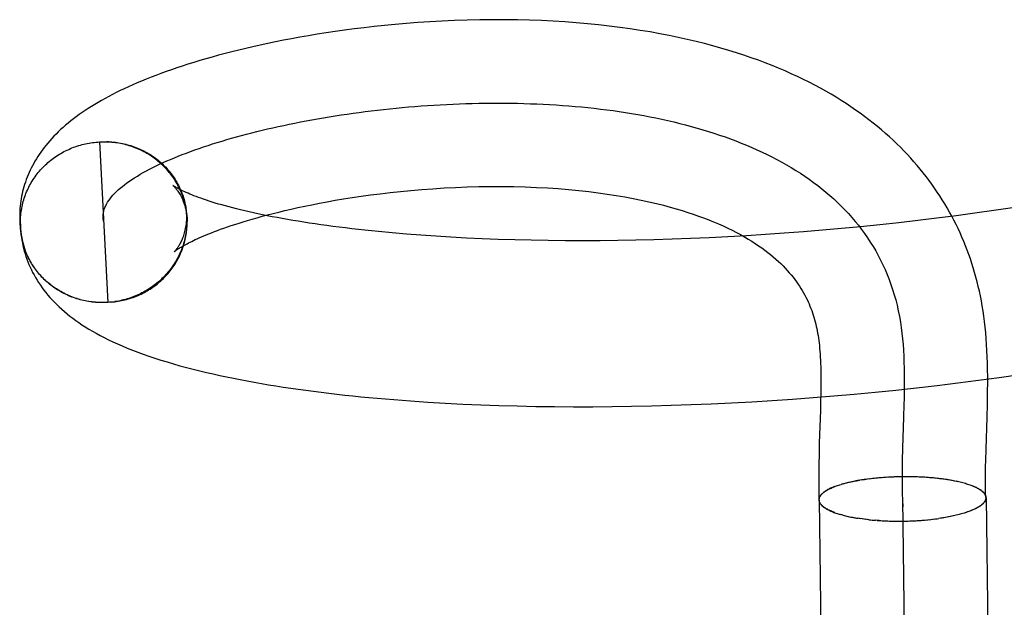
# Model space of a CAD drawing. Header units: inches. Extents: x 0 to 184, y 0 to 119.
# Tile 9 of 101: x 33.9932 to 34.1112, y 44.6076 to 44.6781. Entities that reach past the tile are written whole.
import ezdxf

# ---------------------------------------------------------------- set-up
doc = ezdxf.new("R2010")
doc.units = ezdxf.units.IN
doc.header["$LTSCALE"] = 10.121375
doc.header["$MEASUREMENT"] = 0
doc.linetypes.add('HIDDEN', pattern=[0.2, 0.1, -0.1])
doc.layers.add('DEFAULT_2', color=8, linetype='HIDDEN')

msp = doc.modelspace()

# ---------------------------------------------------------------- linework, layer by layer
at = {"layer": 'DEFAULT_2', "color": 8, "linetype": 'HIDDEN'}
for p, q in [((34.00256, 44.66342), (34.00298, 44.66344)), ((34.00277, 44.66343), (34.00319, 44.66345)), ((34.00277, 44.66343), (34.00377, 44.64418)), ((34.00298, 44.66344), (34.0034, 44.66345)), ((34.00319, 44.66344), (34.00361, 44.66345)), ((34.01294, 44.65634), (34.01299, 44.65613)), ((34.01306, 44.65575), (34.01298, 44.65619)), ((34.01302, 44.656), (34.0131, 44.65555)), ((33.99319, 44.65487), (33.9932, 44.65375)), ((34.01314, 44.65535), (34.01308, 44.65574)), ((34.01317, 44.65514), (34.01311, 44.65554)), ((34.0132, 44.65494), (34.01315, 44.65534)), ((34.01322, 44.65474), (34.01317, 44.65513)), ((34.01324, 44.65454), (34.0132, 44.65493)), ((34.10769, 44.65488), (34.10542, 44.65457)), ((34.10996, 44.6552), (34.10769, 44.65488)), ((34.11221, 44.65554), (34.10996, 44.6552)), ((33.99328, 44.65318), (33.99327, 44.65363)), ((34.01327, 44.65373), (34.01327, 44.65393)), ((34.09627, 44.65349), (34.09398, 44.65326)), ((34.09856, 44.65374), (34.09627, 44.65349)), ((34.10085, 44.654), (34.09856, 44.65374)), ((34.10314, 44.65428), (34.10085, 44.654)), ((34.10542, 44.65457), (34.10314, 44.65428)), ((34.03954, 44.65238), (34.03784, 44.65253)), ((34.04128, 44.65225), (34.03954, 44.65238)), ((34.08257, 44.65232), (34.08031, 44.65218)), ((34.08484, 44.65248), (34.08257, 44.65232)), ((34.08712, 44.65265), (34.08484, 44.65248)), ((34.0894, 44.65284), (34.08712, 44.65265)), ((34.09169, 44.65304), (34.0894, 44.65284)), ((34.09398, 44.65326), (34.09169, 44.65304)), ((33.9939, 44.65032), (33.99355, 44.65145)), ((34.04306, 44.65212), (34.04128, 44.65225)), ((34.04488, 44.65201), (34.04306, 44.65212)), ((34.04674, 44.65191), (34.04488, 44.65201)), ((34.04863, 44.65183), (34.04674, 44.65191)), ((34.05056, 44.65175), (34.04863, 44.65183)), ((34.05252, 44.65169), (34.05056, 44.65175)), ((34.05451, 44.65165), (34.05252, 44.65169)), ((34.05654, 44.65161), (34.05451, 44.65165)), ((34.05859, 44.65159), (34.05654, 44.65161)), ((34.06066, 44.65158), (34.05859, 44.65159)), ((34.06277, 44.65159), (34.06066, 44.65158)), ((34.06489, 44.65161), (34.06277, 44.65159)), ((34.06704, 44.65165), (34.06489, 44.65161)), ((34.06921, 44.6517), (34.06704, 44.65165)), ((34.0714, 44.65177), (34.06921, 44.6517)), ((34.07361, 44.65185), (34.0714, 44.65177)), ((34.07583, 44.65195), (34.07361, 44.65185)), ((34.07806, 44.65206), (34.07583, 44.65195)), ((34.08031, 44.65218), (34.07806, 44.65206)), ((34.00418, 44.64421), (34.00377, 44.64418)), ((34.00438, 44.64423), (34.00398, 44.6442)), ((34.00419, 44.64422), (34.00459, 44.64426)), ((34.10564, 44.63453), (34.10812, 44.63485)), ((34.10812, 44.63485), (34.1106, 44.63518)), ((34.1106, 44.63518), (34.11307, 44.63554)), ((34.09323, 44.63319), (34.09571, 44.63342)), ((34.09571, 44.63342), (34.09819, 44.63367)), ((34.09819, 44.63367), (34.10068, 44.63394)), ((34.10068, 44.63394), (34.10316, 44.63423)), ((34.10316, 44.63423), (34.10564, 44.63453)), ((34.04005, 44.63237), (34.04211, 44.63223)), ((34.04211, 44.63223), (34.04419, 44.63211)), ((34.0785, 44.63214), (34.08093, 44.63228)), ((34.08093, 44.63228), (34.08337, 44.63242)), ((34.08337, 44.63242), (34.08583, 44.63259)), ((34.08583, 44.63259), (34.08829, 44.63277)), ((34.08829, 44.63277), (34.09076, 44.63297)), ((34.08919, 44.63229), (34.08916, 44.63125)), ((34.08921, 44.63329), (34.08919, 44.63229)), ((34.09076, 44.63297), (34.09323, 44.63319)), ((34.04419, 44.63211), (34.04631, 44.632)), ((34.04631, 44.632), (34.04846, 44.63191)), ((34.04846, 44.63191), (34.05063, 44.63183)), ((34.05063, 44.63183), (34.05283, 44.63177)), ((34.05283, 44.63177), (34.05506, 44.63172)), ((34.05506, 44.63172), (34.05731, 44.63169)), ((34.05731, 44.63169), (34.05959, 44.63168)), ((34.05959, 44.63168), (34.06189, 44.63168)), ((34.06189, 44.63168), (34.06421, 44.6317)), ((34.06421, 44.6317), (34.06654, 44.63173)), ((34.06654, 44.63173), (34.0689, 44.63178)), ((34.0689, 44.63178), (34.07128, 44.63185)), ((34.07128, 44.63185), (34.07367, 44.63193)), ((34.07367, 44.63193), (34.07608, 44.63203)), ((34.07608, 44.63203), (34.0785, 44.63214)), ((34.08916, 44.63125), (34.08903, 44.6273)), ((34.09918, 44.63193), (34.09914, 44.63045)), ((34.10914, 44.63038), (34.10919, 44.63199)), ((34.09914, 44.63045), (34.09902, 44.62672)), ((34.10902, 44.62662), (34.10914, 44.63038)), ((34.08903, 44.6273), (34.089, 44.62605)), ((34.09902, 44.62672), (34.09898, 44.62524)), ((34.10898, 44.62521), (34.10902, 44.62662)), ((34.089, 44.62605), (34.08897, 44.62473)), ((34.09305, 44.62273), (34.09332, 44.62278)), ((34.09465, 44.623), (34.09339, 44.6228)), ((34.09465, 44.623), (34.09483, 44.62303)), ((34.09483, 44.62303), (34.09504, 44.62306)), ((34.09502, 44.62305), (34.09524, 44.62308)), ((34.09521, 44.62308), (34.09544, 44.6231)), ((34.0954, 44.6231), (34.09565, 44.62313)), ((34.09559, 44.62312), (34.09585, 44.62315)), ((34.09579, 44.62314), (34.09606, 44.62317)), ((34.09598, 44.62316), (34.09627, 44.62319)), ((34.09618, 44.62318), (34.09648, 44.6232)), ((34.09638, 44.6232), (34.09669, 44.62322)), ((34.09657, 44.62321), (34.0969, 44.62324)), ((34.09677, 44.62323), (34.09698, 44.62324)), ((34.0969, 44.62324), (34.09718, 44.62326)), ((34.09711, 44.62325), (34.09738, 44.62327)), ((34.09733, 44.62326), (34.09758, 44.62328)), ((34.09776, 44.62329), (34.09797, 44.62329)), ((34.09861, 44.62332), (34.09884, 44.62332)), ((34.09881, 44.62332), (34.09906, 44.62332)), ((34.09902, 44.62332), (34.09928, 44.62332)), ((34.09924, 44.62333), (34.09949, 44.62332)), ((34.09947, 44.62333), (34.09971, 44.62332)), ((34.101, 44.62329), (34.10124, 44.62328)), ((34.10121, 44.62328), (34.10146, 44.62327)), ((34.10142, 44.62327), (34.10168, 44.62326)), ((34.10163, 44.62326), (34.10189, 44.62325)), ((34.10184, 44.62324), (34.10211, 44.62323)), ((34.10205, 44.62323), (34.10232, 44.62321)), ((34.10226, 44.62321), (34.10253, 44.62319)), ((34.10246, 44.6232), (34.10274, 44.62318)), ((34.10266, 44.62318), (34.10295, 44.62316)), ((34.10286, 44.62316), (34.10315, 44.62313)), ((34.10306, 44.62314), (34.10336, 44.62311)), ((34.10326, 44.62311), (34.10356, 44.62309)), ((34.10346, 44.62309), (34.10375, 44.62306)), ((34.10365, 44.62307), (34.10395, 44.62303)), ((34.10384, 44.62304), (34.10415, 44.62301)), ((34.10403, 44.62302), (34.10434, 44.62298)), ((34.10422, 44.62299), (34.10452, 44.62295)), ((34.1044, 44.62296), (34.10458, 44.62293)), ((34.10452, 44.62295), (34.10476, 44.6229)), ((34.10471, 44.62291), (34.10494, 44.62287)), ((34.10489, 44.62288), (34.10511, 44.62283)), ((34.10507, 44.62285), (34.10528, 44.6228)), ((34.10525, 44.62281), (34.10545, 44.62276)), ((34.10542, 44.62278), (34.10561, 44.62273)), ((34.09181, 44.62242), (34.09164, 44.62237)), ((34.09193, 44.62245), (34.09178, 44.62241)), ((34.09181, 44.62242), (34.09196, 44.62246)), ((34.09193, 44.62245), (34.09212, 44.6225)), ((34.09208, 44.6225), (34.09228, 44.62255)), ((34.09223, 44.62254), (34.09245, 44.62259)), ((34.09239, 44.62258), (34.09261, 44.62263)), ((34.09255, 44.62262), (34.09279, 44.62267)), ((34.09271, 44.62265), (34.09296, 44.62271)), ((34.09288, 44.62269), (34.09314, 44.62274)), ((34.10667, 44.62245), (34.10681, 44.62241)), ((34.10681, 44.62241), (34.10697, 44.62236)), ((34.10694, 44.62236), (34.10711, 44.62232)), ((34.10707, 44.62232), (34.10724, 44.62227)), ((34.1072, 44.62227), (34.10736, 44.62222)), ((34.10732, 44.62222), (34.10748, 44.62217)), ((34.10744, 44.62218), (34.1076, 44.62212)), ((34.08932, 44.62121), (34.08941, 44.62127)), ((34.08938, 44.62127), (34.08947, 44.62133)), ((34.09902, 44.62065), (34.10108, 44.45788)), ((34.10737, 44.61927), (34.1072, 44.61921)), ((34.10749, 44.61932), (34.10732, 44.61926)), ((34.1076, 44.61937), (34.10744, 44.61931)), ((34.10772, 44.61943), (34.10756, 44.61936)), ((34.09174, 44.61872), (34.09159, 44.61877)), ((34.09189, 44.61868), (34.09171, 44.61872)), ((34.09186, 44.61868), (34.09205, 44.61864)), ((34.09201, 44.61864), (34.09221, 44.6186)), ((34.09216, 44.6186), (34.09237, 44.61857)), ((34.09232, 44.61857), (34.09254, 44.61853)), ((34.09247, 44.61853), (34.0927, 44.61849)), ((34.09264, 44.6185), (34.09288, 44.61846)), ((34.0928, 44.61846), (34.09305, 44.61843)), ((34.09297, 44.61843), (34.09323, 44.61839)), ((34.09314, 44.6184), (34.09341, 44.61836)), ((34.09331, 44.61837), (34.0936, 44.61833)), ((34.09349, 44.61834), (34.09366, 44.61831)), ((34.09384, 44.61828), (34.0936, 44.61833)), ((34.09403, 44.61826), (34.09378, 44.6183)), ((34.09421, 44.61823), (34.09397, 44.61827)), ((34.0944, 44.61821), (34.09416, 44.61825)), ((34.09459, 44.61818), (34.09436, 44.61822)), ((34.09478, 44.61816), (34.09455, 44.6182)), ((34.09497, 44.61814), (34.09475, 44.61817)), ((34.10076, 44.61803), (34.10105, 44.61805)), ((34.10097, 44.61804), (34.10125, 44.61806)), ((34.10117, 44.61805), (34.10145, 44.61808)), ((34.10138, 44.61807), (34.10164, 44.61809)), ((34.10158, 44.61808), (34.10184, 44.61811)), ((34.10179, 44.6181), (34.10203, 44.61813)), ((34.10199, 44.61812), (34.10223, 44.61815)), ((34.10219, 44.61814), (34.10242, 44.61817)), ((34.10239, 44.61816), (34.10261, 44.61819)), ((34.1028, 44.61821), (34.10259, 44.61818)), ((34.10459, 44.61849), (34.10336, 44.61828)), ((34.10494, 44.61856), (34.10472, 44.61851)), ((34.10511, 44.6186), (34.1049, 44.61855)), ((34.10528, 44.61863), (34.10508, 44.61859)), ((34.10545, 44.61867), (34.10526, 44.61863)), ((34.10562, 44.61871), (34.10543, 44.61867)), ((34.10711, 44.61917), (34.10694, 44.61911)), ((34.10724, 44.61922), (34.10707, 44.61916)), ((34.09636, 44.61803), (34.09662, 44.61802)), ((34.09657, 44.61801), (34.09683, 44.61801)), ((34.09677, 44.618), (34.09705, 44.618)), ((34.09698, 44.61799), (34.09726, 44.61799)), ((34.09719, 44.61799), (34.09748, 44.61798)), ((34.09739, 44.61798), (34.0977, 44.61797)), ((34.0976, 44.61797), (34.09792, 44.61797)), ((34.09781, 44.61797), (34.09814, 44.61797)), ((34.09802, 44.61796), (34.09836, 44.61796)), ((34.09823, 44.61796), (34.09858, 44.61796)), ((34.09844, 44.61796), (34.0988, 44.61796)), ((34.09866, 44.61796), (34.09902, 44.61797)), ((34.09887, 44.61796), (34.09922, 44.61797)), ((34.09908, 44.61796), (34.09943, 44.61797)), ((34.09929, 44.61797), (34.09963, 44.61798)), ((34.0995, 44.61797), (34.09983, 44.61799)), ((34.09971, 44.61798), (34.10004, 44.61799)), ((34.09992, 44.61799), (34.10024, 44.618)), ((34.10013, 44.61799), (34.10044, 44.61801)), ((34.10034, 44.618), (34.10065, 44.61802)), ((34.10055, 44.61801), (34.10085, 44.61803))]:
    msp.add_line(p, q, dxfattribs=at)
for points in [[(34.10919, 44.63199), (34.1092, 44.63281), (34.10921, 44.63364), (34.10922, 44.63447), (34.10922, 44.63529), (34.10921, 44.6361), (34.10919, 44.63689), (34.10917, 44.63766), (34.10913, 44.63841), (34.10909, 44.63915), (34.10904, 44.63986), (34.10898, 44.64055), (34.10891, 44.64123), (34.10884, 44.64189), (34.10876, 44.64253), (34.10866, 44.64316), (34.10856, 44.64377), (34.10846, 44.64438), (34.10834, 44.64496), (34.10822, 44.64554), (34.10809, 44.64611), (34.10795, 44.64667), (34.10781, 44.64723), (34.10765, 44.64778), (34.10749, 44.64832), (34.10732, 44.64887), (34.10714, 44.6494), (34.10695, 44.64994), (34.10676, 44.65047), (34.10655, 44.65099), (34.10634, 44.65151), (34.10612, 44.65203), (34.1059, 44.65254), (34.10566, 44.65305), (34.10542, 44.65355), (34.10516, 44.65405), (34.10491, 44.65454), (34.10464, 44.65503), (34.10436, 44.65552), (34.10408, 44.656), (34.10378, 44.65648), (34.10348, 44.65695), (34.10317, 44.65742), (34.10285, 44.65789), (34.10253, 44.65836), (34.10219, 44.65882), (34.10185, 44.65927), (34.10149, 44.65972), (34.10113, 44.66017), (34.10076, 44.66062), (34.10038, 44.66106), (34.09999, 44.66149), (34.09959, 44.66193), (34.09917, 44.66236), (34.09875, 44.66279), (34.09832, 44.66321), (34.09788, 44.66363), (34.09743, 44.66405), (34.09696, 44.66446), (34.09649, 44.66487), (34.096, 44.66528), (34.0955, 44.66568), (34.09499, 44.66608), (34.09447, 44.66648), (34.09394, 44.66687), (34.09339, 44.66726), (34.09283, 44.66764), (34.09226, 44.66803), (34.09167, 44.6684), (34.09107, 44.66878), (34.09045, 44.66914), (34.08982, 44.66951), (34.08917, 44.66987), (34.08851, 44.67023), (34.08783, 44.67058), (34.08713, 44.67093), (34.08641, 44.67127), (34.08568, 44.67161), (34.08493, 44.67194), (34.08416, 44.67227), (34.08337, 44.6726), (34.08256, 44.67291), (34.08173, 44.67322), (34.08088, 44.67353), (34.08, 44.67383), (34.07911, 44.67412), (34.07819, 44.67441), (34.07724, 44.67469), (34.07627, 44.67496), (34.07528, 44.67522), (34.07426, 44.67548), (34.07321, 44.67573), (34.07213, 44.67596), (34.07104, 44.67619), (34.06991, 44.67641), (34.06876, 44.67662), (34.06757, 44.67681), (34.06636, 44.67699), (34.06513, 44.67717), (34.06386, 44.67733), (34.06257, 44.67747), (34.06125, 44.6776), (34.0599, 44.67772), (34.05854, 44.67782), (34.05715, 44.67791), (34.05574, 44.67798), (34.05431, 44.67803), (34.05285, 44.67807), (34.05137, 44.67809), (34.04987, 44.67809), (34.04834, 44.67807), (34.04681, 44.67804), (34.04529, 44.67799), (34.0438, 44.67792), (34.04233, 44.67784), (34.04091, 44.67775), (34.03953, 44.67764), (34.03821, 44.67753), (34.03692, 44.6774), (34.03568, 44.67727), (34.03447, 44.67713), (34.03329, 44.67699), (34.03214, 44.67684), (34.03101, 44.67668), (34.02991, 44.67651), (34.02884, 44.67634), (34.02779, 44.67617), (34.02677, 44.67599), (34.02578, 44.67581), (34.0248, 44.67562), (34.02385, 44.67544), (34.02293, 44.67524), (34.02202, 44.67505), (34.02114, 44.67485), (34.02028, 44.67465), (34.01944, 44.67445), (34.01862, 44.67424), (34.01782, 44.67404), (34.01703, 44.67383), (34.01626, 44.67361), (34.01551, 44.6734), (34.01478, 44.67319), (34.01406, 44.67297), (34.01336, 44.67275), (34.01268, 44.67253), (34.01202, 44.67231), (34.01137, 44.67209), (34.01073, 44.67186), (34.01012, 44.67164), (34.00951, 44.67141), (34.00893, 44.67119), (34.00836, 44.67096), (34.0078, 44.67073), (34.00726, 44.6705), (34.00673, 44.67027), (34.00622, 44.67004), (34.00572, 44.66981), (34.00524, 44.66958), (34.00477, 44.66935), (34.00431, 44.66912), (34.00386, 44.66888), (34.00343, 44.66865), (34.00301, 44.66842), (34.00259, 44.66818), (34.00219, 44.66794), (34.0018, 44.6677), (34.00141, 44.66746), (34.00104, 44.66721), (34.00067, 44.66696), (34.00032, 44.66671), (33.99997, 44.66646), (33.99964, 44.66621), (33.99931, 44.66595), (33.99899, 44.66569), (33.99868, 44.66543), (33.99838, 44.66517), (33.99809, 44.66491), (33.99781, 44.66464), (33.99754, 44.66437), (33.99728, 44.66411), (33.99703, 44.66384), (33.99679, 44.66357), (33.99656, 44.6633), (33.99633, 44.66302), (33.99612, 44.66275), (33.99592, 44.66248), (33.99572, 44.66221), (33.99553, 44.66194), (33.99536, 44.66167), (33.99519, 44.6614), (33.99502, 44.66113), (33.99487, 44.66085), (33.99472, 44.66058), (33.99458, 44.6603), (33.99444, 44.66003), (33.99432, 44.65975), (33.9942, 44.65947), (33.99408, 44.65919), (33.99398, 44.65891), (33.99388, 44.65862)], [(34.00327, 44.65381), (34.00322, 44.654), (34.0032, 44.65419), (34.00318, 44.65438), (34.00318, 44.65457), (34.0032, 44.65476), (34.00323, 44.65495), (34.00327, 44.65515), (34.00333, 44.65536), (34.0034, 44.65557), (34.0035, 44.65578), (34.00361, 44.65599), (34.00373, 44.6562), (34.00387, 44.65641), (34.00402, 44.65662), (34.00419, 44.65683), (34.00437, 44.65704), (34.00457, 44.65726), (34.00478, 44.65747), (34.00501, 44.65768), (34.00524, 44.65789), (34.0055, 44.6581), (34.00576, 44.6583), (34.00605, 44.65851), (34.00634, 44.65872), (34.00664, 44.65893), (34.00696, 44.65913), (34.0073, 44.65934), (34.00764, 44.65955), (34.008, 44.65975), (34.00837, 44.65995), (34.00875, 44.66015), (34.00914, 44.66036), (34.00954, 44.66056), (34.00996, 44.66075), (34.01038, 44.66095), (34.01082, 44.66115), (34.01127, 44.66134), (34.01173, 44.66153), (34.0122, 44.66173), (34.01268, 44.66192), (34.01317, 44.6621), (34.01367, 44.66229), (34.01418, 44.66247), (34.0147, 44.66266), (34.01523, 44.66284), (34.01577, 44.66302), (34.01631, 44.66319), (34.01687, 44.66337), (34.01744, 44.66354), (34.01801, 44.66371), (34.01859, 44.66388), (34.01918, 44.66405), (34.01978, 44.66421), (34.02038, 44.66437), (34.021, 44.66453), (34.02162, 44.66469), (34.02225, 44.66484), (34.02288, 44.66499), (34.02353, 44.66514), (34.02417, 44.66528), (34.02483, 44.66542), (34.02549, 44.66556), (34.02616, 44.6657), (34.02683, 44.66583), (34.02751, 44.66596), (34.0282, 44.66609), (34.02889, 44.66621), (34.02959, 44.66633), (34.03029, 44.66645), (34.031, 44.66656), (34.03171, 44.66667), (34.03243, 44.66678), (34.03315, 44.66688), (34.03387, 44.66698), (34.0346, 44.66707), (34.03533, 44.66717), (34.03607, 44.66725), (34.03681, 44.66734), (34.03755, 44.66742), (34.0383, 44.66749), (34.03905, 44.66756), (34.0398, 44.66763), (34.04056, 44.66769), (34.04132, 44.66775), (34.04208, 44.6678), (34.04284, 44.66785), (34.0436, 44.6679), (34.04437, 44.66794), (34.04513, 44.66797), (34.0459, 44.66801), (34.04667, 44.66803), (34.04744, 44.66805), (34.04822, 44.66807), (34.04899, 44.66808), (34.04976, 44.66809), (34.05053, 44.66809), (34.05131, 44.66809), (34.05208, 44.66808), (34.05285, 44.66807), (34.05363, 44.66805), (34.0544, 44.66802), (34.05517, 44.66799), (34.05594, 44.66796), (34.05671, 44.66792), (34.05748, 44.66787), (34.05825, 44.66782), (34.05901, 44.66776), (34.05977, 44.66769), (34.06054, 44.66763), (34.06129, 44.66755), (34.06205, 44.66747), (34.06281, 44.66738), (34.06356, 44.66729), (34.06431, 44.66719), (34.06505, 44.66708), (34.06579, 44.66697), (34.06653, 44.66685), (34.06727, 44.66672), (34.068, 44.66659), (34.06873, 44.66645), (34.06945, 44.66631), (34.07017, 44.66616), (34.07088, 44.666), (34.07159, 44.66583), (34.0723, 44.66566), (34.073, 44.66548), (34.07369, 44.6653), (34.07438, 44.6651), (34.07506, 44.6649), (34.07574, 44.6647), (34.07641, 44.66448), (34.07708, 44.66426), (34.07774, 44.66403), (34.07839, 44.6638), (34.07904, 44.66355), (34.07968, 44.6633), (34.08031, 44.66304), (34.08094, 44.66277), (34.08155, 44.6625), (34.08217, 44.66222), (34.08277, 44.66193), (34.08336, 44.66163), (34.08395, 44.66132), (34.08453, 44.66101), (34.0851, 44.66069), (34.08566, 44.66036), (34.08621, 44.66002), (34.08676, 44.65967), (34.08729, 44.65932), (34.08782, 44.65895), (34.08833, 44.65858), (34.08884, 44.6582), (34.08934, 44.65781), (34.08982, 44.65742), (34.0903, 44.65701), (34.09076, 44.65659), (34.09122, 44.65617), (34.09166, 44.65574), (34.0921, 44.65529), (34.09252, 44.65484), (34.09293, 44.65438), (34.09333, 44.65391), (34.09372, 44.65344), (34.09409, 44.65295), (34.09446, 44.65245), (34.09481, 44.65195), (34.09515, 44.65143), (34.09547, 44.6509), (34.09579, 44.65037), (34.09609, 44.64982), (34.09638, 44.64927), (34.09665, 44.64871), (34.09691, 44.64813), (34.09716, 44.64755), (34.0974, 44.64695), (34.09762, 44.64635), (34.09782, 44.64574), (34.09801, 44.64511), (34.09819, 44.64448), (34.09835, 44.64384), (34.0985, 44.64318), (34.09863, 44.64252), (34.09875, 44.64184)], [(33.99327, 44.65364), (33.99327, 44.65383), (33.99327, 44.65404), (33.99328, 44.65425), (33.99329, 44.65445), (33.99331, 44.65466), (33.99333, 44.65486), (33.99336, 44.65507), (33.99339, 44.65527), (33.99343, 44.65547), (33.99347, 44.65568), (33.99351, 44.65588), (33.99356, 44.65608), (33.99361, 44.65628), (33.99367, 44.65648), (33.99373, 44.65667), (33.9938, 44.65687), (33.99387, 44.65707), (33.99394, 44.65726), (33.99402, 44.65745), (33.99411, 44.65764), (33.99419, 44.65783), (33.99429, 44.65801), (33.99438, 44.6582), (33.99448, 44.65838), (33.99458, 44.65856), (33.99469, 44.65874), (33.9948, 44.65891), (33.99492, 44.65909), (33.99504, 44.65926), (33.99516, 44.65943), (33.99529, 44.65959), (33.99542, 44.65976), (33.99555, 44.65992), (33.99569, 44.66007), (33.99583, 44.66023), (33.99597, 44.66038), (33.99612, 44.66053), (33.99627, 44.66068), (33.99643, 44.66082), (33.99658, 44.66096), (33.99674, 44.6611), (33.99691, 44.66123), (33.99707, 44.66136), (33.99724, 44.66148), (33.99741, 44.66161), (33.99759, 44.66173), (33.99776, 44.66184), (33.99794, 44.66195), (33.99812, 44.66206), (33.99831, 44.66217), (33.99849, 44.66227), (33.99868, 44.66236), (33.99887, 44.66246), (33.99906, 44.66254), (33.99926, 44.66263), (33.99945, 44.66271), (33.99965, 44.66279), (33.99985, 44.66286), (34.00005, 44.66293), (34.00026, 44.66299), (34.00046, 44.66305), (34.00067, 44.66311), (34.00087, 44.66316), (34.00108, 44.66321), (34.00129, 44.66325), (34.0015, 44.66329), (34.00171, 44.66332), (34.00192, 44.66335), (34.00213, 44.66338), (34.00234, 44.6634), (34.00256, 44.66342)], [(34.0034, 44.66344), (34.00382, 44.66345), (34.00403, 44.66344), (34.00424, 44.66342), (34.00445, 44.6634), (34.00466, 44.66338), (34.00487, 44.66335), (34.00508, 44.66332), (34.00529, 44.66329), (34.00549, 44.66325), (34.0057, 44.6632), (34.0059, 44.66316), (34.00611, 44.6631), (34.00631, 44.66305), (34.00651, 44.66299), (34.00671, 44.66292), (34.0069, 44.66285), (34.0071, 44.66278), (34.00729, 44.6627), (34.00749, 44.66262), (34.00768, 44.66254), (34.00786, 44.66245), (34.00805, 44.66236), (34.00823, 44.66226), (34.00842, 44.66216), (34.0086, 44.66206), (34.00877, 44.66195), (34.00895, 44.66184), (34.00912, 44.66172), (34.00929, 44.66161), (34.00946, 44.66148), (34.00962, 44.66136), (34.00978, 44.66123), (34.00994, 44.6611), (34.0101, 44.66096), (34.01025, 44.66083), (34.0104, 44.66068), (34.01054, 44.66054), (34.01069, 44.66039), (34.01083, 44.66024), (34.01096, 44.66009), (34.01109, 44.65993), (34.01122, 44.65977), (34.01135, 44.65961), (34.01147, 44.65945), (34.01159, 44.65928), (34.0117, 44.65911), (34.01181, 44.65894), (34.01192, 44.65876), (34.01202, 44.65859), (34.01212, 44.65841), (34.01222, 44.65823), (34.01231, 44.65805), (34.0124, 44.65786), (34.01248, 44.65768), (34.01256, 44.65749), (34.01263, 44.6573), (34.0127, 44.65711), (34.01277, 44.65692), (34.01283, 44.65672), (34.01289, 44.65653), (34.01294, 44.65634)], [(34.01302, 44.65595), (34.01297, 44.65614), (34.01292, 44.65634), (34.01286, 44.65654), (34.0128, 44.65673), (34.01273, 44.65693), (34.01266, 44.65712), (34.01258, 44.65731), (34.0125, 44.6575), (34.01242, 44.65769), (34.01233, 44.65787), (34.01224, 44.65806), (34.01215, 44.65824), (34.01205, 44.65842), (34.01194, 44.6586), (34.01184, 44.65877), (34.01173, 44.65895), (34.01161, 44.65912), (34.01149, 44.65929), (34.01137, 44.65945), (34.01125, 44.65962), (34.01112, 44.65978), (34.01098, 44.65994), (34.01085, 44.66009), (34.01071, 44.66024), (34.01056, 44.6604), (34.01042, 44.66054), (34.01027, 44.66069), (34.01012, 44.66083), (34.00996, 44.66097), (34.0098, 44.6611), (34.00964, 44.66123), (34.00948, 44.66136), (34.00931, 44.66149), (34.00914, 44.66161), (34.00897, 44.66172), (34.00879, 44.66184), (34.00861, 44.66195), (34.00843, 44.66206), (34.00825, 44.66216), (34.00807, 44.66226), (34.00788, 44.66236), (34.00769, 44.66245), (34.0075, 44.66254), (34.00731, 44.66262), (34.00711, 44.6627), (34.00692, 44.66278), (34.00672, 44.66285), (34.00652, 44.66292), (34.00632, 44.66298), (34.00612, 44.66304), (34.00591, 44.6631), (34.00571, 44.66315), (34.0055, 44.6632), (34.00529, 44.66324), (34.00509, 44.66328), (34.00488, 44.66332), (34.00467, 44.66335), (34.00446, 44.66337), (34.00425, 44.6634), (34.00404, 44.66341), (34.00383, 44.66343), (34.00362, 44.66344)], [(33.99388, 44.65862), (33.99378, 44.65834), (33.9937, 44.65806), (33.99362, 44.65777), (33.99354, 44.65748), (33.99348, 44.6572), (33.99342, 44.65691), (33.99336, 44.65662), (33.99332, 44.65633), (33.99328, 44.65604), (33.99325, 44.65574), (33.99322, 44.65545), (33.9932, 44.65516), (33.99319, 44.65487)], [(34.01159, 44.65819), (34.01157, 44.6582), (34.01156, 44.65821), (34.01157, 44.6582), (34.01158, 44.65819), (34.0116, 44.65817), (34.01163, 44.65815), (34.01166, 44.65812), (34.0117, 44.65808), (34.01174, 44.65803), (34.01179, 44.65798), (34.01185, 44.65792), (34.0119, 44.65786), (34.01196, 44.65778), (34.01203, 44.6577), (34.01209, 44.65761), (34.01216, 44.65751), (34.01224, 44.6574), (34.01231, 44.65729), (34.01238, 44.65716), (34.01246, 44.65703), (34.01254, 44.65688), (34.01261, 44.65673), (34.01269, 44.65656), (34.01276, 44.65639), (34.01284, 44.6562), (34.01291, 44.65601), (34.01297, 44.6558), (34.01303, 44.65559), (34.01309, 44.65536), (34.01314, 44.65513), (34.01318, 44.65488), (34.01322, 44.65463), (34.01324, 44.65438)], [(34.03784, 44.65253), (34.03618, 44.65268), (34.03537, 44.65276), (34.03457, 44.65285), (34.03378, 44.65293), (34.033, 44.65302), (34.03224, 44.65312), (34.03149, 44.65321), (34.03074, 44.6533), (34.03002, 44.6534), (34.0293, 44.6535), (34.0286, 44.6536), (34.0279, 44.65371), (34.02723, 44.65381), (34.02656, 44.65392), (34.02591, 44.65403), (34.02527, 44.65414), (34.02465, 44.65425), (34.02404, 44.65436), (34.02344, 44.65447), (34.02286, 44.65459), (34.02229, 44.6547), (34.02174, 44.65482), (34.0212, 44.65494), (34.02068, 44.65505), (34.02017, 44.65517), (34.01967, 44.65529), (34.01919, 44.65541), (34.01873, 44.65553), (34.01828, 44.65564), (34.01785, 44.65576), (34.01743, 44.65588), (34.01702, 44.65599), (34.01663, 44.65611), (34.01626, 44.65622), (34.0159, 44.65634), (34.01556, 44.65645), (34.01523, 44.65656), (34.01492, 44.65667), (34.01462, 44.65677), (34.01434, 44.65688), (34.01408, 44.65698), (34.01382, 44.65708), (34.01359, 44.65717), (34.01337, 44.65727), (34.01316, 44.65736), (34.01297, 44.65744), (34.01279, 44.65753), (34.01262, 44.65761), (34.01247, 44.65768), (34.01233, 44.65775), (34.01221, 44.65782), (34.01209, 44.65788), (34.01199, 44.65794), (34.0119, 44.65799), (34.01182, 44.65803), (34.01176, 44.65808), (34.0117, 44.65811), (34.01166, 44.65814), (34.01162, 44.65817), (34.01159, 44.65819), (34.01159, 44.65819)], [(34.01171, 44.65026), (34.01171, 44.65026), (34.01171, 44.65026), (34.01172, 44.65027), (34.01174, 44.65028), (34.01176, 44.6503), (34.01178, 44.65032), (34.01181, 44.65034), (34.01185, 44.65037), (34.01189, 44.6504), (34.01195, 44.65044), (34.01201, 44.65048), (34.01207, 44.65053), (34.01215, 44.65058), (34.01224, 44.65064), (34.01233, 44.6507), (34.01243, 44.65076), (34.01255, 44.65083), (34.01267, 44.6509), (34.0128, 44.65098), (34.01295, 44.65106), (34.0131, 44.65114), (34.01326, 44.65123), (34.01344, 44.65132), (34.01362, 44.65142), (34.01382, 44.65151), (34.01403, 44.65161), (34.01424, 44.65172), (34.01448, 44.65183), (34.01472, 44.65194), (34.01498, 44.65205), (34.01526, 44.65217), (34.01555, 44.65229), (34.01585, 44.65242), (34.01618, 44.65255), (34.01652, 44.65268), (34.01688, 44.65282), (34.01726, 44.65296), (34.01766, 44.6531), (34.01809, 44.65325), (34.01853, 44.6534), (34.01899, 44.65355), (34.01948, 44.65371), (34.01998, 44.65386), (34.02051, 44.65402), (34.02107, 44.65419), (34.02165, 44.65435), (34.02226, 44.65452), (34.02289, 44.65469), (34.02356, 44.65486), (34.02425, 44.65503), (34.02497, 44.65521), (34.02573, 44.65538), (34.02652, 44.65556), (34.02735, 44.65573), (34.02821, 44.65591), (34.02911, 44.65609), (34.03004, 44.65626), (34.03101, 44.65643), (34.03201, 44.6566), (34.03305, 44.65676), (34.03412, 44.65692), (34.03524, 44.65707), (34.03639, 44.65722), (34.03759, 44.65736), (34.03882, 44.65749), (34.04008, 44.65761), (34.04138, 44.65773), (34.04271, 44.65782), (34.04407, 44.65791), (34.04544, 44.65798), (34.04684, 44.65803), (34.04824, 44.65807), (34.04964, 44.65809), (34.05104, 44.65809), (34.05242, 44.65807), (34.05378, 44.65804), (34.05512, 44.65798), (34.05644, 44.65791), (34.05773, 44.65783), (34.05899, 44.65773), (34.06021, 44.65761), (34.06139, 44.65748), (34.06253, 44.65734), (34.06362, 44.65718), (34.06469, 44.65702), (34.06572, 44.65684), (34.06672, 44.65666), (34.06769, 44.65646), (34.06862, 44.65626), (34.06951, 44.65605), (34.07035, 44.65584), (34.07114, 44.65563), (34.07188, 44.65542), (34.07259, 44.6552), (34.07327, 44.65499), (34.07393, 44.65477), (34.07456, 44.65455), (34.07517, 44.65432), (34.07578, 44.65409), (34.07637, 44.65385), (34.07694, 44.65361), (34.07751, 44.65336), (34.07805, 44.6531), (34.07858, 44.65284), (34.07909, 44.65258), (34.07958, 44.65232), (34.08005, 44.65206), (34.0805, 44.65179), (34.08094, 44.65153), (34.08135, 44.65126), (34.08175, 44.65099), (34.08213, 44.65072), (34.0825, 44.65046), (34.08285, 44.65019), (34.08319, 44.64992), (34.08352, 44.64965), (34.08383, 44.64938), (34.08413, 44.64911), (34.08441, 44.64884), (34.08469, 44.64857), (34.08495, 44.6483), (34.0852, 44.64802), (34.08544, 44.64775), (34.08567, 44.64748), (34.08589, 44.64721), (34.0861, 44.64694), (34.0863, 44.64667), (34.08648, 44.6464), (34.08666, 44.64613), (34.08683, 44.64587), (34.08699, 44.6456), (34.08715, 44.64533), (34.08729, 44.64507), (34.08743, 44.6448), (34.08756, 44.64454), (34.08769, 44.64427), (34.0878, 44.64401), (34.08791, 44.64374), (34.08802, 44.64348), (34.08812, 44.64322), (34.08821, 44.64295), (34.0883, 44.64268), (34.08838, 44.64241), (34.08846, 44.64213), (34.08854, 44.64186), (34.08861, 44.64159), (34.08867, 44.64132), (34.08873, 44.64105), (34.08878, 44.64078), (34.08883, 44.6405), (34.08888, 44.64022), (34.08892, 44.63994), (34.08896, 44.63964), (34.089, 44.63934), (34.08904, 44.63902), (34.08907, 44.63869), (34.0891, 44.63835), (34.08912, 44.638), (34.08915, 44.63764), (34.08917, 44.63726), (34.08918, 44.63687), (34.0892, 44.63646), (34.08921, 44.63604), (34.08921, 44.63561), (34.08922, 44.63517), (34.08922, 44.63472), (34.08922, 44.63425), (34.08922, 44.63378), (34.08921, 44.63329)], [(34.01306, 44.65582), (34.01309, 44.65563), (34.01312, 44.65544), (34.01314, 44.65525), (34.01316, 44.65506), (34.01317, 44.6549)], [(34.01317, 44.6549), (34.01318, 44.6547), (34.01318, 44.65448), (34.01318, 44.65427), (34.01317, 44.65405), (34.01315, 44.65384), (34.01313, 44.65363), (34.01311, 44.65343), (34.01308, 44.65324), (34.01304, 44.65305), (34.013, 44.65287), (34.01296, 44.65269), (34.01292, 44.65252), (34.01287, 44.65236), (34.01282, 44.6522), (34.01277, 44.65206), (34.01271, 44.65191), (34.01266, 44.65178), (34.01261, 44.65165), (34.01255, 44.65153), (34.0125, 44.65142), (34.01244, 44.65131), (34.01239, 44.65121), (34.01234, 44.65112), (34.01229, 44.65103), (34.01224, 44.65094), (34.01219, 44.65087), (34.01214, 44.65079), (34.01209, 44.65072), (34.01205, 44.65066), (34.012, 44.6506), (34.01196, 44.65055), (34.01193, 44.6505), (34.01189, 44.65046), (34.01186, 44.65042), (34.01183, 44.65038), (34.0118, 44.65035), (34.01178, 44.65032), (34.01176, 44.6503), (34.01174, 44.65028), (34.01173, 44.65027), (34.01172, 44.65026), (34.01171, 44.65026)], [(34.01321, 44.65473), (34.01326, 44.65412), (34.01327, 44.65388)], [(33.9932, 44.65375), (33.99322, 44.65353), (33.99324, 44.65328), (33.99327, 44.65302), (33.9933, 44.65276), (33.99334, 44.6525), (33.99338, 44.65225), (33.99343, 44.65199), (33.9935, 44.65165)], [(33.99327, 44.65362), (33.99328, 44.65334), (33.99329, 44.653), (33.99332, 44.65267), (33.99335, 44.65233), (33.99339, 44.652), (33.99344, 44.65167), (33.99351, 44.65133), (33.99357, 44.651), (33.99365, 44.65067), (33.99374, 44.65035), (33.99383, 44.65002), (33.99394, 44.6497), (33.99405, 44.64937), (33.99417, 44.64905), (33.9943, 44.64873), (33.99444, 44.64842), (33.99459, 44.6481), (33.99474, 44.64779), (33.99491, 44.64748), (33.99509, 44.64717), (33.99527, 44.64686), (33.99546, 44.64656), (33.99567, 44.64625), (33.99588, 44.64595), (33.9961, 44.64566), (33.99633, 44.64536), (33.99657, 44.64507), (33.99682, 44.64478), (33.99708, 44.64449), (33.99735, 44.64421), (33.99763, 44.64393), (33.99792, 44.64365), (33.99822, 44.64337), (33.99854, 44.6431), (33.99886, 44.64283), (33.99919, 44.64256), (33.99954, 44.6423), (33.9999, 44.64203), (34.00027, 44.64177), (34.00065, 44.64151), (34.00105, 44.64126), (34.00147, 44.641), (34.0019, 44.64074), (34.00236, 44.64049), (34.00283, 44.64023), (34.00332, 44.63998), (34.00383, 44.63972), (34.00436, 44.63947), (34.00491, 44.63922), (34.00549, 44.63897), (34.00608, 44.63872), (34.0067, 44.63847), (34.00734, 44.63823), (34.008, 44.63799), (34.00868, 44.63775), (34.00939, 44.63751), (34.01012, 44.63728), (34.01086, 44.63705), (34.01162, 44.63682), (34.0124, 44.6366), (34.01318, 44.63639), (34.01397, 44.63618), (34.01477, 44.63599), (34.01556, 44.6358), (34.01636, 44.63561), (34.01717, 44.63543), (34.01798, 44.63526), (34.0188, 44.63509), (34.01962, 44.63493), (34.02046, 44.63477), (34.02131, 44.63462), (34.02216, 44.63447), (34.02303, 44.63432), (34.0239, 44.63418), (34.02478, 44.63404), (34.02567, 44.63391), (34.02657, 44.63378), (34.02748, 44.63365), (34.0284, 44.63353), (34.02932, 44.63341), (34.03025, 44.6333), (34.03119, 44.63319), (34.03215, 44.63308), (34.0331, 44.63298), (34.03407, 44.63288), (34.03505, 44.63279), (34.03603, 44.6327), (34.03702, 44.63261), (34.03802, 44.63253), (34.04005, 44.63237)], [(34.0044, 44.64425), (34.0048, 44.64429), (34.005, 44.64432), (34.0052, 44.64436), (34.00541, 44.6444), (34.00561, 44.64444), (34.00581, 44.64449), (34.00601, 44.64454), (34.00621, 44.6446), (34.0064, 44.64466), (34.0066, 44.64472), (34.0068, 44.64479), (34.00699, 44.64486), (34.00718, 44.64494), (34.00737, 44.64502), (34.00756, 44.6451), (34.00774, 44.64519), (34.00793, 44.64528), (34.00811, 44.64538), (34.00829, 44.64548), (34.00847, 44.64558), (34.00864, 44.64568), (34.00882, 44.64579), (34.00899, 44.64591), (34.00916, 44.64602), (34.00932, 44.64614), (34.00949, 44.64626), (34.00965, 44.64639), (34.00981, 44.64652), (34.00996, 44.64665), (34.01011, 44.64679), (34.01026, 44.64692), (34.01041, 44.64707), (34.01055, 44.64721), (34.01069, 44.64736), (34.01083, 44.64751), (34.01097, 44.64766), (34.0111, 44.64781), (34.01122, 44.64797), (34.01135, 44.64813), (34.01147, 44.64829), (34.01158, 44.64846), (34.0117, 44.64863), (34.01181, 44.64879), (34.01191, 44.64897), (34.01202, 44.64914), (34.01211, 44.64932), (34.01221, 44.64949), (34.0123, 44.64967), (34.01239, 44.64985), (34.01247, 44.65004), (34.01255, 44.65022), (34.01262, 44.65041), (34.01269, 44.65059), (34.01276, 44.65078), (34.01282, 44.65097), (34.01288, 44.65116), (34.01294, 44.65136), (34.01299, 44.65155), (34.01304, 44.65175), (34.01308, 44.65194), (34.01312, 44.65214), (34.01315, 44.65233), (34.01318, 44.65253), (34.0132, 44.65273), (34.01323, 44.65293), (34.01324, 44.65313), (34.01325, 44.65333), (34.01326, 44.65353), (34.01327, 44.65373)], [(34.01324, 44.65432), (34.01324, 44.65411), (34.01324, 44.65391), (34.01324, 44.6537), (34.01323, 44.6535), (34.01322, 44.65329), (34.0132, 44.65309), (34.01318, 44.65288), (34.01315, 44.65268), (34.01312, 44.65248), (34.01308, 44.65227), (34.01304, 44.65207), (34.013, 44.65187), (34.01295, 44.65167), (34.0129, 44.65147), (34.01284, 44.65127), (34.01278, 44.65107), (34.01271, 44.65087), (34.01264, 44.65068), (34.01257, 44.65049), (34.01249, 44.65029), (34.0124, 44.6501), (34.01232, 44.64991), (34.01223, 44.64973), (34.01213, 44.64954), (34.01203, 44.64936), (34.01193, 44.64918), (34.01182, 44.649), (34.01171, 44.64882), (34.01159, 44.64865), (34.01147, 44.64847), (34.01135, 44.6483), (34.01122, 44.64814), (34.01109, 44.64797), (34.01096, 44.64781), (34.01082, 44.64765), (34.01068, 44.64749), (34.01054, 44.64734), (34.01039, 44.64719), (34.01024, 44.64704), (34.01009, 44.6469), (34.00993, 44.64675), (34.00977, 44.64662), (34.00961, 44.64648), (34.00944, 44.64635), (34.00928, 44.64622), (34.0091, 44.64609), (34.00893, 44.64597), (34.00876, 44.64585), (34.00858, 44.64574), (34.0084, 44.64563), (34.00821, 44.64552), (34.00803, 44.64542), (34.00784, 44.64532), (34.00765, 44.64522), (34.00746, 44.64513), (34.00726, 44.64504), (34.00707, 44.64496), (34.00687, 44.64488), (34.00667, 44.6448), (34.00647, 44.64473), (34.00627, 44.64467), (34.00606, 44.6446), (34.00586, 44.64454), (34.00565, 44.64449), (34.00545, 44.64444), (34.00524, 44.64439), (34.00503, 44.64435), (34.00482, 44.64431), (34.00461, 44.64428)], [(34.01327, 44.65393), (34.01326, 44.65413), (34.01323, 44.65453)], [(33.99347, 44.65182), (33.99343, 44.65198), (33.9934, 44.65215), (33.99338, 44.65232), (33.99335, 44.65249), (33.99333, 44.65266), (33.99331, 44.65283), (33.9933, 44.653), (33.99328, 44.65318)], [(33.99348, 44.65173), (33.99354, 44.65148), (33.99355, 44.65145)], [(34.00044, 44.64453), (34.00023, 44.64458), (34.00003, 44.64465), (33.99983, 44.64471), (33.99964, 44.64478), (33.99944, 44.64485), (33.99925, 44.64493), (33.99906, 44.64501), (33.99887, 44.6451), (33.99868, 44.64519), (33.99849, 44.64528), (33.99831, 44.64538), (33.99812, 44.64548), (33.99795, 44.64558), (33.99777, 44.64569), (33.99759, 44.6458), (33.99742, 44.64591), (33.99725, 44.64603), (33.99708, 44.64615), (33.99692, 44.64628), (33.99676, 44.64641), (33.9966, 44.64654), (33.99645, 44.64667), (33.99629, 44.64681), (33.99614, 44.64695), (33.996, 44.6471), (33.99585, 44.64725), (33.99571, 44.6474), (33.99558, 44.64755), (33.99545, 44.6477), (33.99532, 44.64786), (33.99519, 44.64802), (33.99507, 44.64819), (33.99495, 44.64835), (33.99483, 44.64852), (33.99472, 44.64869), (33.99462, 44.64887), (33.99451, 44.64904), (33.99441, 44.64922), (33.99432, 44.6494), (33.99423, 44.64958), (33.99414, 44.64976), (33.99405, 44.64995), (33.99397, 44.65013), (33.9939, 44.65032)], [(33.99483, 44.64851), (33.99472, 44.64868), (33.99461, 44.64886), (33.99451, 44.64903), (33.99441, 44.64921), (33.99431, 44.64939), (33.99422, 44.64957), (33.99414, 44.64976), (33.99405, 44.64994), (33.99397, 44.65013), (33.9939, 44.65032)], [(34.00397, 44.6442), (34.00355, 44.64417), (34.00334, 44.64417), (34.00313, 44.64416), (34.00292, 44.64416), (34.00271, 44.64417), (34.0025, 44.64418), (34.00229, 44.64419), (34.00208, 44.64421), (34.00187, 44.64423), (34.00166, 44.64426), (34.00145, 44.64429), (34.00125, 44.64433), (34.00104, 44.64437), (34.00083, 44.64441), (34.00063, 44.64446), (34.00043, 44.64451), (34.00023, 44.64457), (34.00003, 44.64463), (33.99983, 44.64469), (33.99963, 44.64476), (33.99943, 44.64483), (33.99924, 44.64491), (33.99905, 44.64499), (33.99886, 44.64508), (33.99867, 44.64517), (33.99848, 44.64526), (33.9983, 44.64535), (33.99812, 44.64545), (33.99794, 44.64556), (33.99776, 44.64567), (33.99758, 44.64578), (33.99741, 44.64589), (33.99724, 44.64601), (33.99708, 44.64613), (33.99691, 44.64626), (33.99675, 44.64639), (33.99659, 44.64652), (33.99644, 44.64665), (33.99628, 44.64679), (33.99613, 44.64693), (33.99599, 44.64708), (33.99585, 44.64723), (33.99571, 44.64738)], [(34.00377, 44.64418), (34.00356, 44.64417), (34.00334, 44.64417), (34.00313, 44.64417), (34.00292, 44.64417), (34.00271, 44.64418), (34.0025, 44.64419), (34.00229, 44.6442), (34.00208, 44.64422), (34.00187, 44.64424), (34.00167, 44.64427), (34.00146, 44.6443)], [(34.09875, 44.64184), (34.09885, 44.64118), (34.09893, 44.64051), (34.09901, 44.63983), (34.09907, 44.63914), (34.09911, 44.63845), (34.09915, 44.63774), (34.09918, 44.63703), (34.0992, 44.63632), (34.09921, 44.6356), (34.09922, 44.63487), (34.09922, 44.63414), (34.09921, 44.63341), (34.0992, 44.63267), (34.09918, 44.63193)], [(34.09898, 44.62524), (34.09897, 44.6245), (34.09896, 44.62368), (34.09896, 44.62287), (34.09896, 44.62206), (34.09897, 44.62126), (34.099, 44.62047), (34.09903, 44.61968)], [(34.10899, 44.62079), (34.10897, 44.62134), (34.10896, 44.62195), (34.10896, 44.62258), (34.10896, 44.62322), (34.10896, 44.62387), (34.10897, 44.62454), (34.10898, 44.62521)], [(34.08897, 44.62473), (34.08896, 44.62404), (34.08896, 44.62333), (34.08896, 44.62259), (34.08896, 44.62183), (34.08898, 44.62105), (34.08899, 44.6205)], [(34.09322, 44.62276), (34.0935, 44.62281), (34.09368, 44.62285), (34.09387, 44.62288)], [(34.09406, 44.62291), (34.09425, 44.62294), (34.09445, 44.62297), (34.09465, 44.623)], [(34.09754, 44.62328), (34.09779, 44.62329), (34.09799, 44.6233), (34.0982, 44.62331), (34.0984, 44.62331), (34.09861, 44.62332)], [(34.09969, 44.62333), (34.09991, 44.62332), (34.10014, 44.62332), (34.10036, 44.62332), (34.10058, 44.62331), (34.1008, 44.6233), (34.10102, 44.62329)], [(34.08944, 44.62132), (34.08954, 44.62139), (34.08961, 44.62145), (34.08969, 44.6215), (34.08977, 44.62156), (34.08986, 44.62161), (34.08995, 44.62167), (34.09004, 44.62172), (34.09014, 44.62178), (34.09025, 44.62183), (34.09036, 44.62188), (34.09047, 44.62193), (34.09058, 44.62199), (34.0907, 44.62204), (34.09083, 44.62209), (34.09096, 44.62214), (34.09109, 44.62218), (34.09123, 44.62223), (34.09137, 44.62228), (34.09151, 44.62233), (34.09166, 44.62237)], [(34.09084, 44.6221), (34.09072, 44.62205), (34.0906, 44.622), (34.09049, 44.62195), (34.09038, 44.6219), (34.09027, 44.62185), (34.09017, 44.6218), (34.09007, 44.62175), (34.08998, 44.6217), (34.08989, 44.62164), (34.0898, 44.62159), (34.08972, 44.62154), (34.08964, 44.62149), (34.08957, 44.62143), (34.0895, 44.62138)], [(34.1056, 44.62274), (34.10576, 44.6227), (34.10593, 44.62266), (34.10609, 44.62262), (34.10624, 44.62258), (34.1064, 44.62254), (34.10655, 44.6225), (34.10669, 44.62245), (34.10683, 44.62241)], [(34.10755, 44.62213), (34.10771, 44.62207), (34.10782, 44.62202), (34.10793, 44.62197), (34.10803, 44.62191), (34.10812, 44.62186), (34.10821, 44.62181), (34.1083, 44.62175), (34.10838, 44.6217), (34.10845, 44.62164), (34.10853, 44.62159), (34.10859, 44.62153), (34.10866, 44.62147), (34.10871, 44.62142), (34.10877, 44.62136), (34.10881, 44.6213), (34.10886, 44.62124), (34.10889, 44.62118), (34.10893, 44.62112), (34.10895, 44.62106), (34.10898, 44.621), (34.10899, 44.62094), (34.10901, 44.62088), (34.10901, 44.62082), (34.10902, 44.62077)], [(34.10766, 44.62208), (34.10777, 44.62203), (34.10787, 44.62198), (34.10797, 44.62193), (34.10806, 44.62188), (34.10815, 44.62183), (34.10824, 44.62177), (34.10832, 44.62172), (34.10839, 44.62167), (34.10846, 44.62161), (34.10853, 44.62156), (34.10859, 44.6215), (34.10865, 44.62145), (34.10871, 44.62139), (34.10876, 44.62134), (34.1088, 44.62128), (34.10884, 44.62122), (34.10888, 44.62117), (34.10891, 44.62111), (34.10893, 44.62105), (34.10895, 44.62099), (34.10897, 44.62094), (34.10898, 44.62088), (34.10899, 44.62082), (34.10899, 44.62079)], [(34.08932, 44.62121), (34.08927, 44.62116), (34.08922, 44.6211), (34.08918, 44.62105), (34.08914, 44.62099), (34.08911, 44.62093), (34.08908, 44.62088), (34.08905, 44.62082), (34.08903, 44.62076), (34.08901, 44.62071), (34.089, 44.62065), (34.08899, 44.62059), (34.08899, 44.62054), (34.08899, 44.6205)], [(34.08899, 44.6205), (34.08899, 44.62048), (34.089, 44.62042), (34.08901, 44.62037), (34.08902, 44.62031), (34.08904, 44.62025), (34.08906, 44.6202), (34.08909, 44.62014), (34.08912, 44.62009), (34.08916, 44.62003), (34.0892, 44.61998), (34.08925, 44.61992), (34.0893, 44.61987), (34.08935, 44.61981), (34.08941, 44.61976), (34.08947, 44.61971), (34.08954, 44.61965), (34.08961, 44.6196), (34.08969, 44.61955), (34.08976, 44.6195), (34.08985, 44.61945), (34.08994, 44.6194), (34.09003, 44.61935), (34.09012, 44.6193), (34.09022, 44.61925), (34.09033, 44.6192), (34.09043, 44.61915), (34.09055, 44.61911), (34.09066, 44.61906), (34.09078, 44.61901), (34.0909, 44.61897), (34.09103, 44.61893), (34.09116, 44.61888), (34.09129, 44.61884), (34.09143, 44.6188), (34.09157, 44.61876)], [(34.08902, 44.62052), (34.08902, 44.62057), (34.08903, 44.62063), (34.08904, 44.62069), (34.08905, 44.62075), (34.08907, 44.62081), (34.0891, 44.62087), (34.08913, 44.62093), (34.08916, 44.62098), (34.0892, 44.62104), (34.08925, 44.6211), (34.0893, 44.62116), (34.08935, 44.62122)], [(34.0909, 44.61899), (34.09077, 44.61903), (34.09065, 44.61908), (34.09053, 44.61913), (34.09041, 44.61918), (34.0903, 44.61923), (34.0902, 44.61928), (34.0901, 44.61933), (34.09, 44.61938), (34.08991, 44.61943), (34.08982, 44.61949), (34.08973, 44.61954), (34.08965, 44.6196), (34.08958, 44.61965), (34.08951, 44.6197), (34.08944, 44.61976), (34.08938, 44.61982), (34.08933, 44.61987), (34.08927, 44.61993), (34.08923, 44.61999), (34.08918, 44.62004), (34.08915, 44.6201), (34.08911, 44.62016), (34.08909, 44.62022), (34.08906, 44.62028), (34.08904, 44.62034), (34.08903, 44.62039), (34.08902, 44.62045), (34.08902, 44.62051), (34.08902, 44.62052)], [(34.08902, 44.62052), (34.09087, 44.47486), (34.09088, 44.4737), (34.09089, 44.47254)], [(34.10899, 44.62079), (34.10899, 44.62076), (34.10899, 44.6207), (34.10898, 44.62064), (34.10897, 44.62059), (34.10895, 44.62053), (34.10893, 44.62047), (34.10891, 44.62041), (34.10888, 44.62035), (34.10884, 44.6203), (34.1088, 44.62024), (34.10876, 44.62018), (34.10871, 44.62012), (34.10865, 44.62007), (34.1086, 44.62001), (34.10853, 44.61995), (34.10847, 44.6199), (34.1084, 44.61984), (34.10832, 44.61979), (34.10824, 44.61973), (34.10815, 44.61968), (34.10806, 44.61962), (34.10797, 44.61957), (34.10787, 44.61952), (34.10777, 44.61946), (34.10767, 44.61941)], [(34.10902, 44.62077), (34.10902, 44.62076), (34.10901, 44.6207), (34.10901, 44.62064), (34.10899, 44.62058), (34.10898, 44.62052), (34.10895, 44.62046), (34.10893, 44.6204), (34.10889, 44.62034), (34.10886, 44.62028), (34.10881, 44.62022), (34.10877, 44.62017), (34.10872, 44.62011), (34.10866, 44.62005), (34.1086, 44.61999), (34.10853, 44.61993), (34.10846, 44.61987), (34.10838, 44.61982), (34.1083, 44.61976), (34.10821, 44.6197), (34.10812, 44.61965), (34.10803, 44.61959), (34.10793, 44.61954), (34.10783, 44.61948), (34.10772, 44.61943)], [(34.10902, 44.62077), (34.11086, 44.47511), (34.11088, 44.47395), (34.11089, 44.47278)], [(34.09497, 44.61814), (34.09516, 44.61812), (34.09536, 44.6181), (34.09556, 44.61808), (34.09576, 44.61807)], [(34.09619, 44.61804), (34.09598, 44.61806), (34.09577, 44.61807)], [(34.09596, 44.61805), (34.09616, 44.61804), (34.0964, 44.61803)], [(34.10278, 44.61821), (34.10298, 44.61823), (34.10317, 44.61826), (34.10336, 44.61828)], [(34.10396, 44.61837), (34.10376, 44.61834), (34.10356, 44.61831), (34.10336, 44.61828)], [(34.10476, 44.61852), (34.10453, 44.61848), (34.10434, 44.61844), (34.10415, 44.61841)], [(34.10653, 44.61897), (34.10639, 44.61893), (34.10624, 44.61888), (34.10609, 44.61884), (34.10593, 44.6188), (34.10578, 44.61875), (34.10562, 44.61871)], [(34.10684, 44.61907), (34.1067, 44.61902), (34.10655, 44.61897)], [(34.10698, 44.61912), (34.10681, 44.61906), (34.10667, 44.61902)]]:
    msp.add_lwpolyline(points, dxfattribs=at)

doc.saveas('drawing.dxf')
